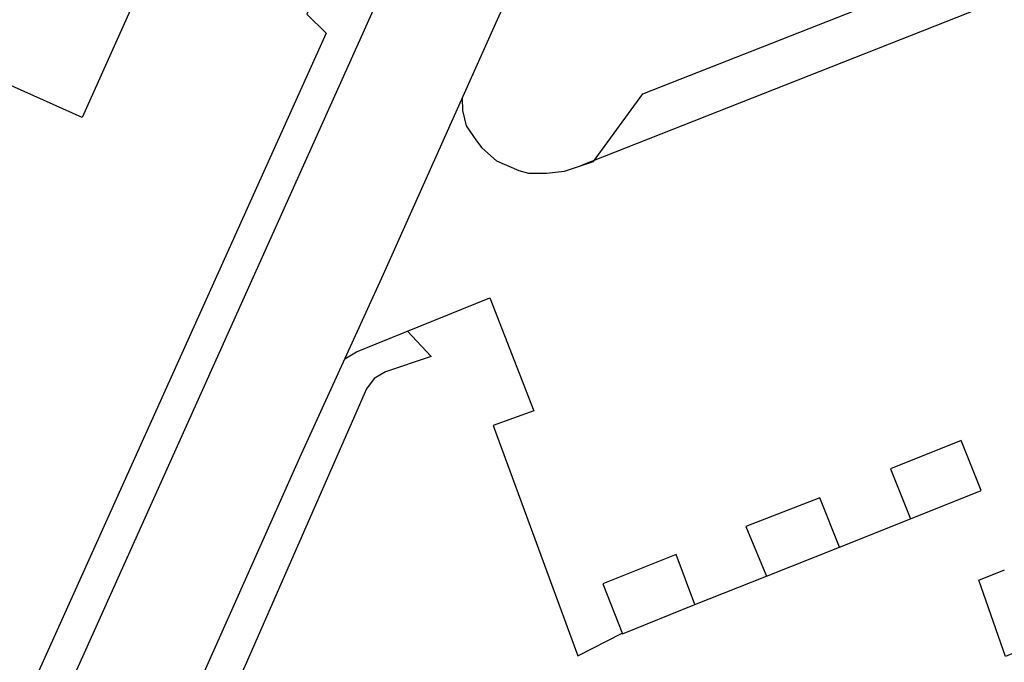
# Model space of a CAD drawing. Extents: x 158343 to 162498, y 431347 to 434500.
# Tile 187 of 220: x 159487 to 159545, y 434169 to 434207. Entities that reach past the tile are written whole.
import ezdxf

# ---------------------------------------------------------------- set-up
doc = ezdxf.new("R2010")
doc.units = 0
doc.header["$LTSCALE"] = 10
doc.header["$MEASUREMENT"] = 0
doc.layers.add('44_plafonds', color=8, linetype='CONTINUOUS')
doc.layers.add('47_binneninrichting', color=8, linetype='CONTINUOUS')

msp = doc.modelspace()

# ---------------------------------------------------------------- linework, layer by layer
at = {"layer": '44_plafonds', "flags": 128}
for points in [[(159475.552, 434245.421), (159473.988, 434241.932), (159503.455, 434228.728), (159491.015, 434200.969), (159427.159, 434229.584), (159443.682, 434266.457), (159454.474, 434261.621)], [(159538.11, 434180.51), (159539.28, 434177.6), (159543.39, 434179.25), (159542.22, 434182.16), (159538.11, 434180.51)], [(159534, 434178.83), (159529.68, 434177.15), (159530.88, 434174.27), (159535.14, 434175.95), (159534, 434178.83)], [(159521.34, 434173.82), (159522.501, 434170.918), (159526.71, 434172.62), (159525.63, 434175.53), (159521.34, 434173.82)], [(159546.424, 434170.274), (159544.808, 434169.597), (159543.252, 434174.027), (159544.756, 434174.626)]]:
    msp.add_lwpolyline(points, dxfattribs=at)
at = {"layer": '47_binneninrichting', "flags": 128}
for points in [[(159549.125, 434298.801), (159540.924, 434280.523), (159518.965, 434231.704), (159510.455, 434212.771), (159506.84, 434204.71), (159474.157, 434132.087)], [(159479.621, 434129.739), (159480.308, 434129.374), (159484.986, 434139.583), (159490.364, 434151.439), (159497.264, 434166.764), (159503.7, 434181.17), (159508.562, 434191.859), (159515.104, 434206.457), (159522.072, 434221.757), (159529.637, 434238.401), (159537.196, 434255.454), (159543.448, 434269.298), (159548.729, 434281.274), (159556.045, 434297.059)], [(159540.165, 434285.75), (159521.312, 434243.773), (159522.097, 434243.456), (159517.375, 434233.002), (159508.339, 434212.917), (159506.507, 434212.436), (159504.094, 434206.988), (159505.223, 434205.89), (159469.932, 434127.671), (159467.168, 434126.297), (159462.64, 434128.02)], [(159513.16, 434202.121), (159513.18, 434201.39), (159513.39, 434200.49), (159513.99, 434199.62), (159514.29, 434199.2), (159515.16, 434198.45), (159516.45, 434197.88), (159517.02, 434197.73), (159518.07, 434197.73), (159519.12, 434197.85), (159520.8, 434198.42), (159523.68, 434202.35), (159568.98, 434220.14)], [(159568.98, 434220.14), (159568.59, 434217.29), (159520.05, 434198.15)], [(159506.318, 434186.927), (159507, 434187.32), (159508.14, 434187.8), (159514.77, 434190.47), (159517.32, 434183.9), (159514.95, 434183.03), (159519.9, 434169.62), (159522.48, 434170.94)], [(159509.972, 434188.538), (159511.345, 434187.052), (159508.686, 434186.159)], [(159508.686, 434186.159), (159508.028, 434185.782), (159507.583, 434185.168)], [(159507.583, 434185.168), (159500.503, 434169.068), (159493.148, 434152.725), (159493.79, 434147.91), (159492.394, 434145.001), (159488.923, 434143.699), (159484.378, 434133.293), (159482.073, 434128.339), (159480.308, 434129.374)], [(159535.14, 434175.95), (159539.28, 434177.6)], [(159526.71, 434172.62), (159530.88, 434174.27)]]:
    msp.add_lwpolyline(points, dxfattribs=at)

doc.saveas('drawing.dxf')
